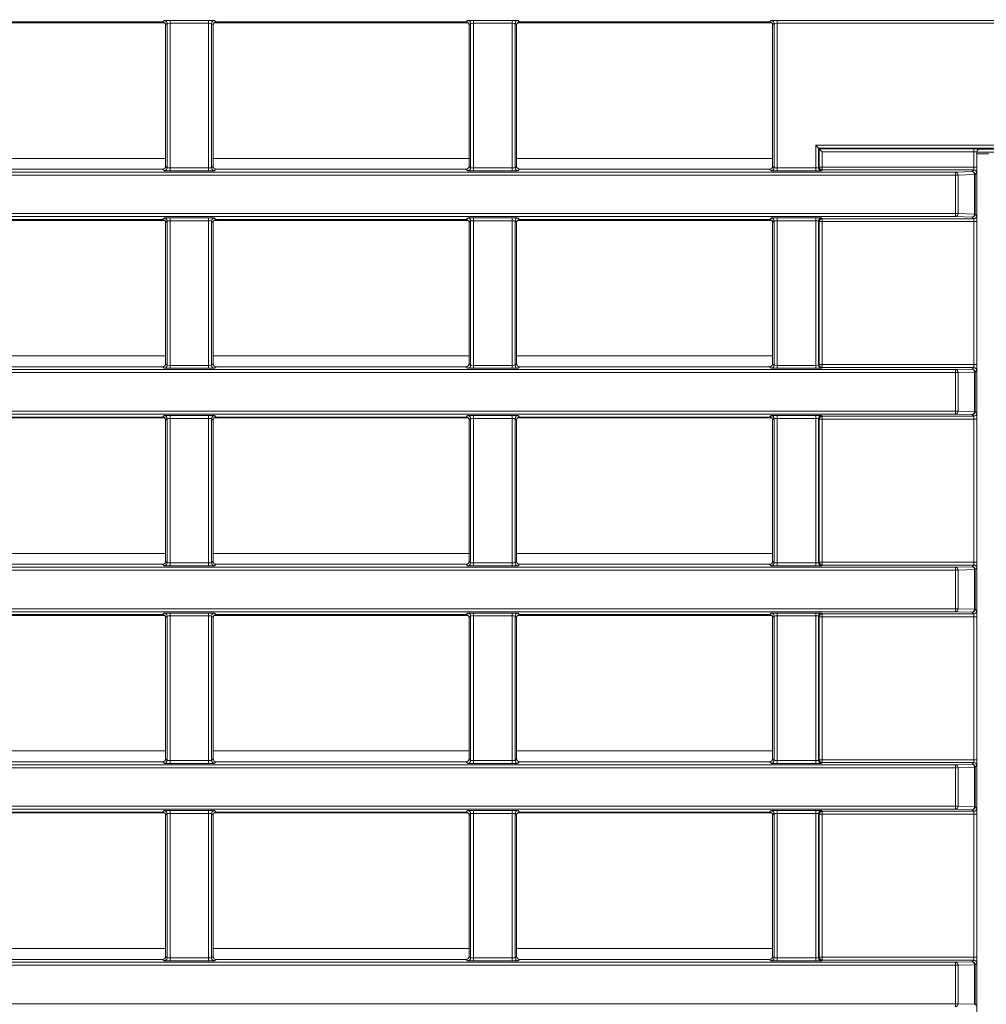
# Model space of a CAD drawing. Header units: millimetres. Extents: x 0 to 1118, y 0 to 864.
# Tile 139 of 256: x 266 to 282, y 427 to 443. Entities that reach past the tile are written whole.
import ezdxf

# ---------------------------------------------------------------- set-up
doc = ezdxf.new("R2010")
doc.units = ezdxf.units.MM
doc.styles.add('SLDTEXTSTYLE0', font='TXT', dxfattribs={"width": 0.605})
doc.dimstyles.new('SLDDIMSTYLE0', dxfattribs={"dimtxt": 3.175, "dimasz": 3.302, "dimexe": 0, "dimexo": 0.0625, "dimgap": 0.79375, "dimtad": 0, "dimtih": 1, "dimtoh": 1, "dimdec": 1, "dimlfac": 4, "dimrnd": 1e-09, "dimzin": 12, "dimdsep": 46, "dimtxsty": 'SLDTEXTSTYLE0', "dimsah": 1, "dimcen": 0.09, "dimadec": 0, "dimazin": 3, "dimtfac": 1, "dimtofl": 0, "dimtmove": 0, "dimatfit": 3, "dimfxl": 1, "dimfrac": 2, "dimtolj": 1, "dimtzin": 12, "dimarcsym": 0})

# ---------------------------------------------------------------- blocks, each defined once
blk = doc.blocks.new('_D_11')
at = {"color": 7, "linetype": 'Continuous', "lineweight": 0}
for p, q in [((93.377, 440.689), (93.377, 479.923)), ((315.67, 440.689), (315.67, 479.923)), ((93.377, 478.323), (199.067, 478.323)), ((315.67, 478.323), (209.981, 478.323))]:
    blk.add_line(p, q, dxfattribs=at)
for points in [[(93.377, 478.323), (96.679, 477.815), (96.679, 478.831)], [(315.67, 478.323), (312.368, 478.831), (312.368, 477.815)]]:
    blk.add_solid(points, dxfattribs=at)
at = {"color": 7, "linetype": 'Continuous', "lineweight": 0, "insert": (199.067, 479.98), "char_height": 3.175, "attachment_point": 1, "style": 'SLDTEXTSTYLE0'}
blk.add_mtext('889.2', dxfattribs=at)

msp = doc.modelspace()

# ---------------------------------------------------------------- linework, layer by layer
at = {"color": 9, "linetype": 'Continuous', "lineweight": 0}
for p, q in [((268.1352, 443.2662), (268.1606, 443.2915)), ((268.2605, 443.2933), (268.9123, 443.2933)), ((268.2605, 443.2933), (268.2605, 443.2433)), ((268.9123, 443.2933), (268.9123, 443.2433)), ((269.0123, 443.2915), (269.0376, 443.2662)), ((273.2602, 443.2662), (273.2856, 443.2915)), ((273.3855, 443.2933), (274.0373, 443.2933)), ((273.3855, 443.2933), (273.3855, 443.2433)), ((274.0373, 443.2933), (274.0373, 443.2433)), ((274.1373, 443.2915), (274.1626, 443.2662)), ((278.3852, 443.2662), (278.4106, 443.2915)), ((278.5105, 443.2933), (283.3262, 443.2933)), ((278.5105, 443.2933), (278.5105, 443.2433)), ((268.2105, 443.2415), (268.1852, 443.2162)), ((268.2105, 440.8051), (268.2105, 443.2415)), ((268.9123, 443.2433), (268.2605, 443.2433)), ((268.2605, 443.2433), (268.2605, 440.8034)), ((268.9123, 440.8034), (268.9123, 443.2433)), ((268.9623, 443.2415), (268.9623, 440.8051)), ((268.9876, 443.2162), (268.9623, 443.2415)), ((273.3355, 443.2415), (273.3102, 443.2162)), ((273.3355, 440.8051), (273.3355, 443.2415)), ((274.0373, 443.2433), (273.3855, 443.2433)), ((273.3855, 443.2433), (273.3855, 440.8034)), ((274.0373, 440.8034), (274.0373, 443.2433)), ((274.0873, 443.2415), (274.0873, 440.8051)), ((274.1126, 443.2162), (274.0873, 443.2415)), ((278.4605, 443.2415), (278.4352, 443.2162)), ((278.4605, 440.8051), (278.4605, 443.2415)), ((283.3009, 443.2433), (278.5105, 443.2433)), ((278.5105, 443.2433), (278.5105, 440.8034)), ((279.1623, 441.184), (283.3009, 441.184)), ((279.1623, 440.8034), (279.1623, 441.184)), ((283.3009, 441.134), (279.2123, 441.134)), ((279.2123, 441.134), (279.2123, 440.8051)), ((263.8626, 440.9627), (268.1852, 440.9627)), ((268.9876, 440.9627), (273.3102, 440.9627)), ((274.1126, 440.9627), (278.4352, 440.9627)), ((279.2236, 441.1226), (281.8329, 441.1226)), ((279.2236, 440.8165), (279.2236, 441.1226)), ((279.2736, 441.0726), (279.2736, 440.8165)), ((281.8329, 441.0726), (279.2736, 441.0726)), ((281.8329, 441.0726), (281.8329, 441.1226)), ((281.8329, 440.8165), (281.8329, 441.0726)), ((281.8829, 441.0709), (281.8829, 440.8165)), ((281.8842, 441.0696), (281.8829, 441.0709)), ((282.43, 441.0656), (281.8842, 441.0656)), ((281.8842, 441.0509), (281.9037, 441.0412)), ((281.9329, 441.1209), (281.9342, 441.1196)), ((268.1852, 440.8305), (268.2105, 440.8051)), ((268.2605, 440.8034), (268.2605, 440.7534)), ((268.2605, 440.8034), (268.9123, 440.8034)), ((268.9123, 440.8034), (268.9123, 440.7534)), ((268.9623, 440.8051), (268.9876, 440.8305)), ((273.3102, 440.8305), (273.3355, 440.8051)), ((273.3855, 440.8034), (273.3855, 440.7534)), ((273.3855, 440.8034), (274.0373, 440.8034)), ((274.0373, 440.8034), (274.0373, 440.7534)), ((274.0873, 440.8051), (274.1126, 440.8305)), ((278.4352, 440.8305), (278.4605, 440.8051)), ((278.5105, 440.8034), (279.1623, 440.8034)), ((278.5105, 440.8034), (278.5105, 440.7534)), ((279.1623, 440.8034), (279.1623, 440.7534)), ((279.2123, 440.8051), (279.2236, 440.8165)), ((279.2736, 440.8165), (279.2236, 440.8165)), ((279.2736, 440.7665), (279.2736, 440.8165)), ((279.2736, 440.8165), (281.8329, 440.8165)), ((281.8829, 440.8165), (281.8329, 440.8165)), ((231.252, 440.7311), (281.525, 440.7311)), ((281.525, 440.6812), (231.252, 440.6812)), ((268.1606, 440.7551), (268.1352, 440.7805)), ((268.9123, 440.7534), (268.2605, 440.7534)), ((269.0376, 440.7805), (269.0123, 440.7551)), ((273.2856, 440.7551), (273.2602, 440.7805)), ((274.0373, 440.7534), (273.3855, 440.7534)), ((274.1626, 440.7805), (274.1373, 440.7551)), ((278.4106, 440.7551), (278.3852, 440.7805)), ((279.1623, 440.7534), (278.5105, 440.7534)), ((279.2736, 440.7665), (279.2623, 440.7551)), ((281.8312, 440.7665), (279.2736, 440.7665)), ((281.525, 440.7311), (281.8039, 440.7392)), ((281.525, 440.6812), (281.525, 440.7311)), ((281.525, 440.0294), (281.525, 440.6812)), ((281.5679, 440.6812), (281.525, 440.6812)), ((281.8468, 440.6893), (281.5679, 440.6812)), ((281.5679, 440.6812), (281.5679, 440.0294)), ((281.8039, 440.7392), (281.8312, 440.7665)), ((281.8468, 440.0213), (281.8468, 440.6893)), ((281.8468, 440.6893), (281.8539, 440.6893)), ((281.8812, 440.7165), (281.8539, 440.6893)), ((281.8539, 440.6893), (281.8539, 440.0213)), ((231.252, 440.0294), (281.525, 440.0294)), ((281.525, 439.9794), (231.252, 439.9794)), ((281.525, 439.9794), (281.525, 440.0294)), ((281.525, 440.0294), (281.5679, 440.0294)), ((281.8039, 439.9713), (281.525, 439.9794)), ((281.5679, 440.0294), (281.8468, 440.0213)), ((281.8312, 439.9441), (281.8039, 439.9713)), ((281.8468, 440.0213), (281.8539, 440.0213)), ((281.8539, 440.0213), (281.8812, 439.994)), ((268.1352, 439.9301), (268.1606, 439.9554)), ((268.2105, 439.9054), (268.1852, 439.8801)), ((268.2105, 437.469), (268.2105, 439.9054)), ((268.2605, 439.9571), (268.9123, 439.9571)), ((268.2605, 439.9571), (268.2605, 439.9072)), ((268.9123, 439.9072), (268.2605, 439.9072)), ((268.2605, 439.9072), (268.2605, 437.4673)), ((268.9123, 439.9571), (268.9123, 439.9072)), ((268.9123, 437.4673), (268.9123, 439.9072)), ((268.9623, 439.9054), (268.9623, 437.469)), ((268.9876, 439.8801), (268.9623, 439.9054)), ((269.0123, 439.9554), (269.0376, 439.9301)), ((273.2602, 439.9301), (273.2856, 439.9554)), ((273.3355, 439.9054), (273.3102, 439.8801)), ((273.3355, 437.469), (273.3355, 439.9054)), ((273.3855, 439.9571), (274.0373, 439.9571)), ((273.3855, 439.9571), (273.3855, 439.9072)), ((274.0373, 439.9072), (273.3855, 439.9072)), ((273.3855, 439.9072), (273.3855, 437.4673)), ((274.0373, 439.9571), (274.0373, 439.9072)), ((274.0373, 437.4673), (274.0373, 439.9072)), ((274.0873, 439.9054), (274.0873, 437.469)), ((274.1126, 439.8801), (274.0873, 439.9054)), ((274.1373, 439.9554), (274.1626, 439.9301)), ((278.3852, 439.9301), (278.4106, 439.9554)), ((278.4605, 439.9054), (278.4352, 439.8801)), ((278.4605, 437.469), (278.4605, 439.9054)), ((278.5105, 439.9571), (279.1623, 439.9571)), ((278.5105, 439.9571), (278.5105, 439.9072)), ((279.1623, 439.9072), (278.5105, 439.9072)), ((278.5105, 439.9072), (278.5105, 437.4673)), ((279.1623, 439.9571), (279.1623, 439.9072)), ((279.1623, 437.4673), (279.1623, 439.9072)), ((279.2123, 439.9054), (279.2123, 437.469)), ((279.2236, 439.8941), (279.2123, 439.9054)), ((279.2236, 437.4804), (279.2236, 439.8941)), ((279.2236, 439.8941), (279.2736, 439.8941)), ((279.2623, 439.9554), (279.2736, 439.9441)), ((279.2736, 439.9441), (281.8312, 439.9441)), ((279.2736, 439.9441), (279.2736, 439.8941)), ((281.8329, 439.8941), (279.2736, 439.8941)), ((279.2736, 439.8941), (279.2736, 437.4804)), ((281.8329, 439.8941), (281.8829, 439.8941)), ((281.8329, 437.4804), (281.8329, 439.8941)), ((281.8829, 439.8941), (281.8829, 437.4804)), ((263.8626, 437.6267), (268.1852, 437.6267)), ((268.1852, 437.4944), (268.2105, 437.469)), ((268.9623, 437.469), (268.9876, 437.4944)), ((268.9876, 437.6267), (273.3102, 437.6267)), ((273.3102, 437.4944), (273.3355, 437.469)), ((274.0873, 437.469), (274.1126, 437.4944)), ((274.1126, 437.6267), (278.4352, 437.6267)), ((278.4352, 437.4944), (278.4605, 437.469)), ((279.2123, 437.469), (279.2236, 437.4804)), ((279.2236, 437.4804), (279.2736, 437.4804)), ((279.2736, 437.4804), (279.2736, 437.4304)), ((279.2736, 437.4804), (281.8329, 437.4804)), ((281.8329, 437.4804), (281.8829, 437.4804)), ((231.252, 437.395), (281.525, 437.395)), ((281.525, 437.345), (231.252, 437.345)), ((268.1606, 437.419), (268.1352, 437.4444)), ((268.2605, 437.4673), (268.2605, 437.4173)), ((268.2605, 437.4673), (268.9123, 437.4673)), ((268.9123, 437.4173), (268.2605, 437.4173)), ((268.9123, 437.4673), (268.9123, 437.4173)), ((269.0376, 437.4444), (269.0123, 437.419)), ((273.2856, 437.419), (273.2602, 437.4444)), ((273.3855, 437.4673), (273.3855, 437.4173)), ((273.3855, 437.4673), (274.0373, 437.4673)), ((274.0373, 437.4173), (273.3855, 437.4173)), ((274.0373, 437.4673), (274.0373, 437.4173)), ((274.1626, 437.4444), (274.1373, 437.419)), ((278.4106, 437.419), (278.3852, 437.4444)), ((278.5105, 437.4673), (279.1623, 437.4673)), ((278.5105, 437.4673), (278.5105, 437.4173)), ((279.1623, 437.4173), (278.5105, 437.4173)), ((279.1623, 437.4673), (279.1623, 437.4173)), ((279.2736, 437.4304), (279.2623, 437.419)), ((281.8312, 437.4304), (279.2736, 437.4304)), ((281.525, 437.395), (281.8039, 437.4031)), ((281.525, 437.345), (281.525, 437.395)), ((281.525, 436.6933), (281.525, 437.345)), ((281.5679, 437.345), (281.525, 437.345)), ((281.8468, 437.3531), (281.5679, 437.345)), ((281.5679, 437.345), (281.5679, 436.6933)), ((281.8039, 437.4031), (281.8312, 437.4304)), ((281.8468, 436.6852), (281.8468, 437.3531)), ((281.8468, 437.3531), (281.8539, 437.3531)), ((281.8812, 437.3804), (281.8539, 437.3531)), ((281.8539, 437.3531), (281.8539, 436.6852)), ((231.252, 436.6933), (281.525, 436.6933)), ((281.525, 436.6433), (231.252, 436.6433)), ((281.525, 436.6433), (281.525, 436.6933)), ((281.525, 436.6933), (281.5679, 436.6933)), ((281.8039, 436.6352), (281.525, 436.6433)), ((281.5679, 436.6933), (281.8468, 436.6852)), ((281.8468, 436.6852), (281.8539, 436.6852)), ((281.8539, 436.6852), (281.8812, 436.6579)), ((268.1352, 436.594), (268.1606, 436.6193)), ((268.2105, 436.5693), (268.1852, 436.544)), ((268.2105, 434.1329), (268.2105, 436.5693)), ((268.2605, 436.621), (268.9123, 436.621)), ((268.2605, 436.621), (268.2605, 436.571)), ((268.9123, 436.571), (268.2605, 436.571)), ((268.2605, 436.571), (268.2605, 434.1312)), ((268.9123, 436.621), (268.9123, 436.571)), ((268.9123, 434.1312), (268.9123, 436.571)), ((268.9623, 436.5693), (268.9623, 434.1329)), ((268.9876, 436.544), (268.9623, 436.5693)), ((269.0123, 436.6193), (269.0376, 436.594)), ((273.2602, 436.594), (273.2856, 436.6193)), ((273.3355, 436.5693), (273.3102, 436.544)), ((273.3355, 434.1329), (273.3355, 436.5693)), ((273.3855, 436.621), (274.0373, 436.621)), ((273.3855, 436.621), (273.3855, 436.571)), ((274.0373, 436.571), (273.3855, 436.571)), ((273.3855, 436.571), (273.3855, 434.1312)), ((274.0373, 436.621), (274.0373, 436.571)), ((274.0373, 434.1312), (274.0373, 436.571)), ((274.0873, 436.5693), (274.0873, 434.1329)), ((274.1126, 436.544), (274.0873, 436.5693)), ((274.1373, 436.6193), (274.1626, 436.594)), ((278.3852, 436.594), (278.4106, 436.6193)), ((278.4605, 436.5693), (278.4352, 436.544)), ((278.4605, 434.1329), (278.4605, 436.5693)), ((278.5105, 436.621), (279.1623, 436.621)), ((278.5105, 436.621), (278.5105, 436.571)), ((279.1623, 436.571), (278.5105, 436.571)), ((278.5105, 436.571), (278.5105, 434.1312)), ((279.1623, 436.621), (279.1623, 436.571)), ((279.1623, 434.1312), (279.1623, 436.571)), ((279.2123, 436.5693), (279.2123, 434.1329)), ((279.2236, 436.5579), (279.2123, 436.5693)), ((279.2236, 434.1443), (279.2236, 436.5579)), ((279.2736, 436.5579), (279.2236, 436.5579)), ((279.2623, 436.6193), (279.2736, 436.6079)), ((279.2736, 436.6079), (281.8312, 436.6079)), ((279.2736, 436.5579), (279.2736, 436.6079)), ((279.2736, 436.5579), (279.2736, 434.1443)), ((281.8329, 436.5579), (279.2736, 436.5579)), ((281.8312, 436.6079), (281.8039, 436.6352)), ((281.8829, 436.5579), (281.8329, 436.5579)), ((281.8329, 434.1443), (281.8329, 436.5579)), ((281.8829, 436.5579), (281.8829, 434.1443)), ((263.8626, 434.2907), (268.1852, 434.2907)), ((268.1852, 434.1582), (268.2105, 434.1329)), ((268.9623, 434.1329), (268.9876, 434.1582)), ((268.9876, 434.2907), (273.3102, 434.2907)), ((273.3102, 434.1582), (273.3355, 434.1329)), ((274.0873, 434.1329), (274.1126, 434.1582)), ((274.1126, 434.2907), (278.4352, 434.2907)), ((278.4352, 434.1582), (278.4605, 434.1329)), ((231.252, 434.0589), (281.525, 434.0589)), ((281.525, 434.0089), (231.252, 434.0089)), ((268.1606, 434.0829), (268.1352, 434.1082)), ((268.2605, 434.1312), (268.9123, 434.1312)), ((268.2605, 434.1312), (268.2605, 434.0812)), ((268.9123, 434.0812), (268.2605, 434.0812)), ((268.9123, 434.1312), (268.9123, 434.0812)), ((269.0376, 434.1082), (269.0123, 434.0829)), ((273.2856, 434.0829), (273.2602, 434.1082)), ((273.3855, 434.1312), (273.3855, 434.0812)), ((273.3855, 434.1312), (274.0373, 434.1312)), ((274.0373, 434.0812), (273.3855, 434.0812)), ((274.0373, 434.1312), (274.0373, 434.0812)), ((274.1626, 434.1082), (274.1373, 434.0829)), ((278.4106, 434.0829), (278.3852, 434.1082)), ((278.5105, 434.1312), (279.1623, 434.1312)), ((278.5105, 434.1312), (278.5105, 434.0812)), ((279.1623, 434.0812), (278.5105, 434.0812)), ((279.1623, 434.1312), (279.1623, 434.0812)), ((279.2123, 434.1329), (279.2236, 434.1443)), ((279.2736, 434.1443), (279.2236, 434.1443)), ((279.2736, 434.0943), (279.2623, 434.0829)), ((279.2736, 434.0943), (279.2736, 434.1443)), ((279.2736, 434.1443), (281.8329, 434.1443)), ((281.8312, 434.0943), (279.2736, 434.0943)), ((281.525, 434.0589), (281.8039, 434.067)), ((281.525, 434.0089), (281.525, 434.0589)), ((281.525, 433.3572), (281.525, 434.0089)), ((281.5679, 434.0089), (281.525, 434.0089)), ((281.8468, 434.017), (281.5679, 434.0089)), ((281.5679, 434.0089), (281.5679, 433.3572)), ((281.8039, 434.067), (281.8312, 434.0943)), ((281.8829, 434.1443), (281.8329, 434.1443)), ((281.8468, 433.3491), (281.8468, 434.017)), ((281.8468, 434.017), (281.8539, 434.017)), ((281.8812, 434.0443), (281.8539, 434.017)), ((281.8539, 434.017), (281.8539, 433.3491)), ((231.252, 433.3572), (281.525, 433.3572)), ((281.525, 433.3072), (281.525, 433.3572)), ((281.525, 433.3572), (281.5679, 433.3572)), ((281.5679, 433.3572), (281.8468, 433.3491)), ((281.8468, 433.3491), (281.8539, 433.3491)), ((281.8539, 433.3491), (281.8812, 433.3218)), ((281.525, 433.3072), (231.252, 433.3072)), ((268.1352, 433.2579), (268.1606, 433.2832)), ((268.2105, 433.2332), (268.1852, 433.2079)), ((268.2105, 430.7968), (268.2105, 433.2332)), ((268.2605, 433.2849), (268.9123, 433.2849)), ((268.2605, 433.2849), (268.2605, 433.2349)), ((268.9123, 433.2349), (268.2605, 433.2349)), ((268.2605, 433.2349), (268.2605, 430.7951)), ((268.9123, 433.2849), (268.9123, 433.2349)), ((268.9123, 430.7951), (268.9123, 433.2349)), ((268.9623, 433.2332), (268.9623, 430.7968)), ((268.9876, 433.2079), (268.9623, 433.2332)), ((269.0123, 433.2832), (269.0376, 433.2579)), ((273.2602, 433.2579), (273.2856, 433.2832)), ((273.3355, 433.2332), (273.3102, 433.2079)), ((273.3355, 430.7968), (273.3355, 433.2332)), ((273.3855, 433.2849), (274.0373, 433.2849)), ((273.3855, 433.2849), (273.3855, 433.2349)), ((274.0373, 433.2349), (273.3855, 433.2349)), ((273.3855, 433.2349), (273.3855, 430.7951)), ((274.0373, 433.2849), (274.0373, 433.2349)), ((274.0373, 430.7951), (274.0373, 433.2349)), ((274.0873, 433.2332), (274.0873, 430.7968)), ((274.1126, 433.2079), (274.0873, 433.2332)), ((274.1373, 433.2832), (274.1626, 433.2579)), ((278.3852, 433.2579), (278.4106, 433.2832)), ((278.4605, 433.2332), (278.4352, 433.2079)), ((278.4605, 430.7968), (278.4605, 433.2332)), ((278.5105, 433.2849), (279.1623, 433.2849)), ((278.5105, 433.2849), (278.5105, 433.2349)), ((279.1623, 433.2349), (278.5105, 433.2349)), ((278.5105, 433.2349), (278.5105, 430.7951)), ((279.1623, 433.2849), (279.1623, 433.2349)), ((279.1623, 430.7951), (279.1623, 433.2349)), ((279.2123, 433.2332), (279.2123, 430.7968)), ((279.2236, 433.2218), (279.2123, 433.2332)), ((279.2236, 430.8082), (279.2236, 433.2218)), ((279.2236, 433.2218), (279.2736, 433.2218)), ((279.2623, 433.2832), (279.2736, 433.2718)), ((279.2736, 433.2718), (281.8312, 433.2718)), ((279.2736, 433.2718), (279.2736, 433.2218)), ((279.2736, 433.2218), (279.2736, 430.8082)), ((281.8329, 433.2218), (279.2736, 433.2218)), ((281.8312, 433.2718), (281.8039, 433.2991)), ((281.8329, 433.2218), (281.8829, 433.2218)), ((281.8329, 430.8082), (281.8329, 433.2218)), ((281.8829, 433.2218), (281.8829, 430.8082)), ((263.8626, 430.9547), (268.1852, 430.9547)), ((268.1852, 430.8221), (268.2105, 430.7968)), ((268.9623, 430.7968), (268.9876, 430.8221)), ((268.9876, 430.9547), (273.3102, 430.9547)), ((273.3102, 430.8221), (273.3355, 430.7968)), ((274.0873, 430.7968), (274.1126, 430.8221)), ((274.1126, 430.9547), (278.4352, 430.9547)), ((278.4352, 430.8221), (278.4605, 430.7968)), ((231.252, 430.7228), (281.525, 430.7228)), ((281.525, 430.6728), (231.252, 430.6728)), ((268.1606, 430.7468), (268.1352, 430.7721)), ((268.2605, 430.7951), (268.9123, 430.7951)), ((268.2605, 430.7951), (268.2605, 430.7451)), ((268.9123, 430.7451), (268.2605, 430.7451)), ((268.9123, 430.7951), (268.9123, 430.7451)), ((269.0376, 430.7721), (269.0123, 430.7468)), ((273.2856, 430.7468), (273.2602, 430.7721)), ((273.3855, 430.7951), (273.3855, 430.7451)), ((273.3855, 430.7951), (274.0373, 430.7951)), ((274.0373, 430.7451), (273.3855, 430.7451)), ((274.0373, 430.7951), (274.0373, 430.7451)), ((274.1626, 430.7721), (274.1373, 430.7468)), ((278.4106, 430.7468), (278.3852, 430.7721)), ((278.5105, 430.7951), (278.5105, 430.7451)), ((278.5105, 430.7951), (279.1623, 430.7951)), ((279.1623, 430.7451), (278.5105, 430.7451)), ((279.1623, 430.7951), (279.1623, 430.7451)), ((279.2123, 430.7968), (279.2236, 430.8082)), ((279.2236, 430.8082), (279.2736, 430.8082)), ((279.2736, 430.7582), (279.2623, 430.7468)), ((279.2736, 430.8082), (281.8329, 430.8082)), ((279.2736, 430.8082), (279.2736, 430.7582)), ((281.8312, 430.7582), (279.2736, 430.7582)), ((281.525, 430.7228), (281.8039, 430.7309)), ((281.525, 430.6728), (281.525, 430.7228)), ((281.525, 430.0211), (281.525, 430.6728)), ((281.5679, 430.6728), (281.525, 430.6728)), ((281.8468, 430.6809), (281.5679, 430.6728)), ((281.5679, 430.6728), (281.5679, 430.0211)), ((281.8039, 430.7309), (281.8312, 430.7582)), ((281.8329, 430.8082), (281.8829, 430.8082)), ((281.8468, 430.013), (281.8468, 430.6809)), ((281.8468, 430.6809), (281.8539, 430.6809)), ((281.8812, 430.7082), (281.8539, 430.6809)), ((281.8539, 430.6809), (281.8539, 430.013)), ((231.252, 430.0211), (281.525, 430.0211)), ((281.525, 429.9711), (281.525, 430.0211)), ((281.525, 430.0211), (281.5679, 430.0211)), ((281.5679, 430.0211), (281.8468, 430.013)), ((281.8468, 430.013), (281.8539, 430.013)), ((281.8539, 430.013), (281.8812, 429.9857)), ((281.525, 429.9711), (231.252, 429.9711)), ((268.1352, 429.9218), (268.1606, 429.9471)), ((268.2105, 429.8971), (268.1852, 429.8718)), ((268.2105, 427.4607), (268.2105, 429.8971)), ((268.2605, 429.9488), (268.9123, 429.9488)), ((268.2605, 429.9488), (268.2605, 429.8988)), ((268.9123, 429.8988), (268.2605, 429.8988)), ((268.2605, 429.8988), (268.2605, 427.459)), ((268.9123, 429.9488), (268.9123, 429.8988)), ((268.9123, 427.459), (268.9123, 429.8988)), ((268.9623, 429.8971), (268.9623, 427.4607)), ((268.9876, 429.8718), (268.9623, 429.8971)), ((269.0123, 429.9471), (269.0376, 429.9218)), ((273.2602, 429.9218), (273.2856, 429.9471)), ((273.3355, 429.8971), (273.3102, 429.8718)), ((273.3355, 427.4607), (273.3355, 429.8971)), ((273.3855, 429.9488), (274.0373, 429.9488)), ((273.3855, 429.9488), (273.3855, 429.8988)), ((274.0373, 429.8988), (273.3855, 429.8988)), ((273.3855, 429.8988), (273.3855, 427.459)), ((274.0373, 429.9488), (274.0373, 429.8988)), ((274.0373, 427.459), (274.0373, 429.8988)), ((274.0873, 429.8971), (274.0873, 427.4607)), ((274.1126, 429.8718), (274.0873, 429.8971)), ((274.1373, 429.9471), (274.1626, 429.9218)), ((278.3852, 429.9218), (278.4106, 429.9471)), ((278.4605, 429.8971), (278.4352, 429.8718)), ((278.4605, 427.4607), (278.4605, 429.8971)), ((278.5105, 429.9488), (279.1623, 429.9488)), ((278.5105, 429.9488), (278.5105, 429.8988)), ((279.1623, 429.8988), (278.5105, 429.8988)), ((278.5105, 429.8988), (278.5105, 427.459)), ((279.1623, 429.9488), (279.1623, 429.8988)), ((279.1623, 427.459), (279.1623, 429.8988)), ((279.2123, 429.8971), (279.2123, 427.4607)), ((279.2236, 429.8857), (279.2123, 429.8971)), ((279.2236, 427.4721), (279.2236, 429.8857)), ((279.2736, 429.8857), (279.2236, 429.8857)), ((279.2623, 429.9471), (279.2736, 429.9357)), ((279.2736, 429.9357), (281.8312, 429.9357)), ((279.2736, 429.8857), (279.2736, 429.9357)), ((281.8329, 429.8857), (279.2736, 429.8857)), ((279.2736, 429.8857), (279.2736, 427.4721)), ((281.8312, 429.9357), (281.8039, 429.963)), ((281.8829, 429.8857), (281.8329, 429.8857)), ((281.8329, 427.4721), (281.8329, 429.8857)), ((281.8829, 429.8857), (281.8829, 427.4721)), ((263.8626, 427.6187), (268.1852, 427.6187)), ((268.9876, 427.6187), (273.3102, 427.6187)), ((274.1126, 427.6187), (278.4352, 427.6187)), ((231.252, 427.3867), (281.525, 427.3867)), ((281.525, 427.3367), (231.252, 427.3367)), ((268.1606, 427.4107), (268.1352, 427.436)), ((268.1852, 427.486), (268.2105, 427.4607)), ((268.2605, 427.459), (268.2605, 427.409)), ((268.2605, 427.459), (268.9123, 427.459)), ((268.9123, 427.409), (268.2605, 427.409)), ((268.9123, 427.459), (268.9123, 427.409)), ((268.9623, 427.4607), (268.9876, 427.486)), ((269.0376, 427.436), (269.0123, 427.4107)), ((273.2856, 427.4107), (273.2602, 427.436)), ((273.3102, 427.486), (273.3355, 427.4607)), ((273.3855, 427.459), (273.3855, 427.409)), ((273.3855, 427.459), (274.0373, 427.459)), ((274.0373, 427.409), (273.3855, 427.409)), ((274.0373, 427.459), (274.0373, 427.409)), ((274.0873, 427.4607), (274.1126, 427.486)), ((274.1626, 427.436), (274.1373, 427.4107)), ((278.4106, 427.4107), (278.3852, 427.436)), ((278.4352, 427.486), (278.4605, 427.4607)), ((278.5105, 427.459), (278.5105, 427.409)), ((278.5105, 427.459), (279.1623, 427.459)), ((279.1623, 427.409), (278.5105, 427.409)), ((279.1623, 427.459), (279.1623, 427.409)), ((279.2123, 427.4607), (279.2236, 427.4721)), ((279.2736, 427.4721), (279.2236, 427.4721)), ((279.2736, 427.4221), (279.2623, 427.4107)), ((279.2736, 427.4221), (279.2736, 427.4721)), ((279.2736, 427.4721), (281.8329, 427.4721)), ((281.8312, 427.4221), (279.2736, 427.4221)), ((281.525, 427.3867), (281.8039, 427.3948)), ((281.525, 427.3367), (281.525, 427.3867)), ((281.525, 426.685), (281.525, 427.3367)), ((281.5679, 427.3367), (281.525, 427.3367)), ((281.8468, 427.3448), (281.5679, 427.3367)), ((281.5679, 427.3367), (281.5679, 426.685)), ((281.8039, 427.3948), (281.8312, 427.4221)), ((281.8829, 427.4721), (281.8329, 427.4721)), ((281.8468, 426.6769), (281.8468, 427.3448)), ((281.8468, 427.3448), (281.8539, 427.3448)), ((281.8812, 427.3721), (281.8539, 427.3448)), ((281.8539, 427.3448), (281.8539, 426.6769)), ((231.252, 426.685), (281.525, 426.685)), ((281.525, 426.635), (281.525, 426.685)), ((281.525, 426.685), (281.5679, 426.685)), ((281.5679, 426.685), (281.8468, 426.6769)), ((281.8468, 426.6769), (281.8539, 426.6769)), ((281.8539, 426.6769), (281.8812, 426.6496))]:
    msp.add_line(p, q, dxfattribs=at)
at = {"color": 7, "linetype": 'Continuous', "lineweight": 15}
for p, q in [((263.8774, 443.2517), (268.1704, 443.2517)), ((263.9126, 443.2662), (268.1352, 443.2662)), ((268.1852, 443.2162), (268.1852, 440.8305)), ((268.9876, 440.8305), (268.9876, 443.2162)), ((269.0024, 443.2517), (273.2954, 443.2517)), ((269.0376, 443.2662), (273.2602, 443.2662)), ((273.3102, 443.2162), (273.3102, 440.8305)), ((274.1126, 440.8305), (274.1126, 443.2162)), ((274.1274, 443.2517), (278.4204, 443.2517)), ((274.1626, 443.2662), (278.3852, 443.2662)), ((278.4352, 443.2162), (278.4352, 440.8305)), ((279.1623, 441.184), (279.2123, 441.134)), ((279.2123, 441.134), (279.2236, 441.1226)), ((279.2736, 441.0726), (279.2236, 441.1226)), ((281.8842, 412.9521), (281.8842, 441.0696)), ((281.9037, 441.0412), (282.0864, 441.0412)), ((281.9342, 441.1196), (283.9739, 441.1196)), ((263.9126, 440.7805), (268.1352, 440.7805)), ((269.0376, 440.7805), (273.2602, 440.7805)), ((274.1626, 440.7805), (278.3852, 440.7805)), ((263.8775, 439.9157), (268.1703, 439.9157)), ((263.9126, 439.9301), (268.1352, 439.9301)), ((268.1852, 439.8801), (268.1852, 437.4944)), ((268.9876, 437.4944), (268.9876, 439.8801)), ((269.0025, 439.9157), (273.2953, 439.9157)), ((269.0376, 439.9301), (273.2602, 439.9301)), ((273.3102, 439.8801), (273.3102, 437.4944)), ((274.1126, 437.4944), (274.1126, 439.8801)), ((274.1275, 439.9157), (278.4203, 439.9157)), ((274.1626, 439.9301), (278.3852, 439.9301)), ((278.4352, 439.8801), (278.4352, 437.4944)), ((263.9126, 437.4444), (268.1352, 437.4444)), ((269.0376, 437.4444), (273.2602, 437.4444)), ((274.1626, 437.4444), (278.3852, 437.4444)), ((263.8776, 436.5797), (268.1702, 436.5797)), ((263.9126, 436.594), (268.1352, 436.594)), ((268.1852, 436.544), (268.1852, 434.1582)), ((268.9876, 434.1582), (268.9876, 436.544)), ((269.0026, 436.5797), (273.2952, 436.5797)), ((269.0376, 436.594), (273.2602, 436.594)), ((273.3102, 436.544), (273.3102, 434.1582)), ((274.1126, 434.1582), (274.1126, 436.544)), ((274.1276, 436.5797), (278.4202, 436.5797)), ((274.1626, 436.594), (278.3852, 436.594)), ((278.4352, 436.544), (278.4352, 434.1582)), ((263.9126, 434.1082), (268.1352, 434.1082)), ((269.0376, 434.1082), (273.2602, 434.1082)), ((274.1626, 434.1082), (278.3852, 434.1082)), ((263.8777, 433.2437), (268.1701, 433.2437)), ((263.9126, 433.2579), (268.1352, 433.2579)), ((268.1852, 433.2079), (268.1852, 430.8221)), ((268.9876, 430.8221), (268.9876, 433.2079)), ((269.0027, 433.2437), (273.2951, 433.2437)), ((269.0376, 433.2579), (273.2602, 433.2579)), ((273.3102, 433.2079), (273.3102, 430.8221)), ((274.1126, 430.8221), (274.1126, 433.2079)), ((274.1277, 433.2437), (278.4201, 433.2437)), ((274.1626, 433.2579), (278.3852, 433.2579)), ((278.4352, 433.2079), (278.4352, 430.8221)), ((281.8039, 433.2991), (281.525, 433.3072)), ((263.9126, 430.7721), (268.1352, 430.7721)), ((269.0376, 430.7721), (273.2602, 430.7721)), ((274.1626, 430.7721), (278.3852, 430.7721)), ((263.8778, 429.9077), (268.17, 429.9077)), ((263.9126, 429.9218), (268.1352, 429.9218)), ((268.1852, 429.8718), (268.1852, 427.486)), ((268.9876, 427.486), (268.9876, 429.8718)), ((269.0028, 429.9077), (273.295, 429.9077)), ((269.0376, 429.9218), (273.2602, 429.9218)), ((273.3102, 429.8718), (273.3102, 427.486)), ((274.1126, 427.486), (274.1126, 429.8718)), ((274.1278, 429.9077), (278.42, 429.9077)), ((274.1626, 429.9218), (278.3852, 429.9218)), ((278.4352, 429.8718), (278.4352, 427.486)), ((281.8039, 429.963), (281.525, 429.9711)), ((263.9126, 427.436), (268.1352, 427.436)), ((269.0376, 427.436), (273.2602, 427.436)), ((274.1626, 427.436), (278.3852, 427.436))]:
    msp.add_line(p, q, dxfattribs=at)
at = {"color": 9, "linetype": 'Continuous', "lineweight": 0}
for centre, radius, start, end in [((268.1605, 443.2415), 0.05, 0.02044, 89.97956), ((269.0123, 443.2415), 0.05, 90.02044, 179.97956), ((273.2855, 443.2415), 0.05, 0.02044, 89.97956), ((274.1373, 443.2415), 0.05, 90.02044, 179.97956), ((278.4105, 443.2415), 0.05, 0.02044, 89.97956), ((281.9329, 441.0709), 0.05, 90.02044, 179.97956), ((268.1605, 440.8052), 0.05, 270.02044, 359.97956), ((269.0123, 440.8052), 0.05, 180.02044, 269.97956), ((273.2855, 440.8052), 0.05, 270.02044, 359.97956), ((274.1373, 440.8052), 0.05, 180.02044, 269.97956), ((278.4105, 440.8052), 0.05, 270.02044, 359.97956), ((279.2623, 440.8052), 0.05, 180.02044, 269.97956), ((279.2736, 440.8165), 0.05, 180.02044, 269.97956), ((281.5206, 440.684), 0.0473, 356.54546, 84.66737), ((281.7995, 440.6921), 0.0473, 356.54546, 84.66737), ((281.8039, 440.6892), 0.05, 0.02044, 89.97956), ((281.8312, 440.7165), 0.05, 0.02044, 89.97956), ((281.5206, 440.0266), 0.0473, 275.33263, 3.45454), ((281.7995, 440.0185), 0.0473, 275.33263, 3.45454), ((281.8039, 440.0213), 0.05, 270.02044, 359.97956), ((281.8312, 439.9941), 0.05, 270.02044, 359.97956), ((268.1605, 439.9054), 0.05, 0.02044, 89.97956), ((269.0123, 439.9054), 0.05, 90.02044, 179.97956), ((273.2855, 439.9054), 0.05, 0.02044, 89.97956), ((274.1373, 439.9054), 0.05, 90.02044, 179.97956), ((278.4105, 439.9054), 0.05, 0.02044, 89.97956), ((279.2623, 439.9054), 0.05, 90.02044, 179.97956), ((279.2736, 439.894), 0.05, 90.02044, 179.97956), ((279.2736, 437.4804), 0.05, 180.02044, 269.97956), ((268.1605, 437.469), 0.05, 270.02044, 359.97956), ((269.0123, 437.469), 0.05, 180.02044, 269.97956), ((273.2855, 437.469), 0.05, 270.02044, 359.97956), ((274.1373, 437.469), 0.05, 180.02044, 269.97956), ((278.4105, 437.469), 0.05, 270.02044, 359.97956), ((279.2623, 437.469), 0.05, 180.02044, 269.97956), ((281.5206, 437.3479), 0.0473, 356.54546, 84.66737), ((281.7995, 437.356), 0.0473, 356.54546, 84.66737), ((281.8039, 437.3531), 0.05, 0.02044, 89.97956), ((281.8312, 437.3804), 0.05, 0.02044, 89.97956), ((281.5206, 436.6905), 0.0473, 275.33263, 3.45454), ((281.7995, 436.6824), 0.0473, 275.33263, 3.45454), ((281.8039, 436.6852), 0.05, 270.02044, 359.97956), ((281.8312, 436.658), 0.05, 270.02044, 359.97956), ((268.1605, 436.5693), 0.05, 0.02044, 89.97956), ((269.0123, 436.5693), 0.05, 90.02044, 179.97956), ((273.2855, 436.5693), 0.05, 0.02044, 89.97956), ((274.1373, 436.5693), 0.05, 90.02044, 179.97956), ((278.4105, 436.5693), 0.05, 0.02044, 89.97956), ((279.2623, 436.5693), 0.05, 90.02044, 179.97956), ((279.2736, 436.5579), 0.05, 90.02044, 179.97956), ((268.1605, 434.1329), 0.05, 270.02044, 359.97956), ((269.0123, 434.1329), 0.05, 180.02044, 269.97956), ((273.2855, 434.1329), 0.05, 270.02044, 359.97956), ((274.1373, 434.1329), 0.05, 180.02044, 269.97956), ((278.4105, 434.1329), 0.05, 270.02044, 359.97956), ((279.2623, 434.1329), 0.05, 180.02044, 269.97956), ((279.2736, 434.1443), 0.05, 180.02044, 269.97956), ((281.5206, 434.0118), 0.0473, 356.54546, 84.66737), ((281.7995, 434.0199), 0.0473, 356.54546, 84.66737), ((281.8039, 434.017), 0.05, 0.02044, 89.97956), ((281.8312, 434.0443), 0.05, 0.02044, 89.97956), ((281.5206, 433.3543), 0.0473, 275.33263, 3.45454), ((281.7995, 433.3462), 0.0473, 275.33263, 3.45454), ((281.8039, 433.3491), 0.05, 270.02044, 359.97956), ((281.8312, 433.3218), 0.05, 270.02044, 359.97956), ((268.1605, 433.2332), 0.05, 0.02044, 89.97956), ((269.0123, 433.2332), 0.05, 90.02044, 179.97956), ((273.2855, 433.2332), 0.05, 0.02044, 89.97956), ((274.1373, 433.2332), 0.05, 90.02044, 179.97956), ((278.4105, 433.2332), 0.05, 0.02044, 89.97956), ((279.2623, 433.2332), 0.05, 90.02044, 179.97956), ((279.2736, 433.2218), 0.05, 90.02044, 179.97956), ((268.1605, 430.7968), 0.05, 270.02044, 359.97956), ((269.0123, 430.7968), 0.05, 180.02044, 269.97956), ((273.2855, 430.7968), 0.05, 270.02044, 359.97956), ((274.1373, 430.7968), 0.05, 180.02044, 269.97956), ((278.4105, 430.7968), 0.05, 270.02044, 359.97956), ((279.2623, 430.7968), 0.05, 180.02044, 269.97956), ((279.2736, 430.8082), 0.05, 180.02044, 269.97956), ((281.5206, 430.6757), 0.0473, 356.54546, 84.66737), ((281.7995, 430.6838), 0.0473, 356.54546, 84.66737), ((281.8039, 430.6809), 0.05, 0.02044, 89.97956), ((281.8312, 430.7082), 0.05, 0.02044, 89.97956), ((281.5206, 430.0182), 0.0473, 275.33263, 3.45454), ((281.7995, 430.0101), 0.0473, 275.33263, 3.45454), ((281.8039, 430.013), 0.05, 270.02044, 359.97956), ((268.1605, 429.8971), 0.05, 0.02044, 89.97956), ((269.0123, 429.8971), 0.05, 90.02044, 179.97956), ((273.2855, 429.8971), 0.05, 0.02044, 89.97956), ((274.1373, 429.8971), 0.05, 90.02044, 179.97956), ((278.4105, 429.8971), 0.05, 0.02044, 89.97956), ((279.2623, 429.8971), 0.05, 90.02044, 179.97956), ((279.2736, 429.8857), 0.05, 90.02044, 179.97956), ((281.8312, 429.9857), 0.05, 270.02044, 359.97956), ((268.1605, 427.4607), 0.05, 270.02044, 359.97956), ((269.0123, 427.4607), 0.05, 180.02044, 269.97956), ((273.2855, 427.4607), 0.05, 270.02044, 359.97956), ((274.1373, 427.4607), 0.05, 180.02044, 269.97956), ((278.4105, 427.4607), 0.05, 270.02044, 359.97956), ((279.2623, 427.4607), 0.05, 180.02044, 269.97956), ((279.2736, 427.4721), 0.05, 180.02044, 269.97956), ((281.5206, 427.3396), 0.0473, 356.54546, 84.66737), ((281.7995, 427.3477), 0.0473, 356.54546, 84.66737), ((281.8039, 427.3448), 0.05, 0.02044, 89.97956), ((281.8312, 427.3721), 0.05, 0.02044, 89.97956), ((281.5206, 426.6821), 0.0473, 275.33263, 3.45454)]:
    msp.add_arc(centre, radius, start, end, dxfattribs=at)
for centre, major_axis, ratio, start_param, end_param in [((268.2605, 443.2915), (0.1, 0), 0.0174551, 1.5707963, 3.1241394), ((268.9123, 443.2915), (0.1, 0), 0.0174551, 0.0174533, 1.5707963), ((273.3855, 443.2915), (0.1, 0), 0.0174551, 1.5707963, 3.1241394), ((274.0373, 443.2915), (0.1, 0), 0.0174551, 0.0174533, 1.5707963), ((278.5105, 443.2915), (0.1, 0), 0.0174551, 1.5707963, 3.1241394), ((268.2605, 443.2415), (0.05, 0), 0.0349101, 1.5707963, 3.1241394), ((268.9123, 443.2415), (0.05, 0), 0.0349101, 0.0174533, 1.5707963), ((273.3855, 443.2415), (0.05, 0), 0.0349101, 1.5707963, 3.1241394), ((274.0373, 443.2415), (0.05, 0), 0.0349101, 0.0174533, 1.5707963), ((278.5105, 443.2415), (0.05, 0), 0.0349101, 1.5707963, 3.1241394), ((281.8329, 441.1208), (0.1, 0), 0.0174551, 0.0174533, 1.5707963), ((281.8329, 441.0709), (0.05, 0), 0.0349101, 0.0174533, 1.5707963), ((268.2605, 440.8052), (0.05, 0), 0.0349101, 3.1590459, 4.712389), ((268.9123, 440.8052), (0.05, 0), 0.0349101, 4.712389, 6.265732), ((273.3855, 440.8052), (0.05, 0), 0.0349101, 3.1590459, 4.712389), ((274.0373, 440.8052), (0.05, 0), 0.0349101, 4.712389, 6.265732), ((278.5105, 440.8052), (0.05, 0), 0.0349101, 3.1590459, 4.712389), ((279.1623, 440.8052), (0.05, 0), 0.0349101, 4.712389, 6.265732), ((281.8312, 440.8165), (0, 0.05), 0.0349101, 3.1590459, 4.712389), ((281.8811, 440.8165), (0, 0.1), 0.0174551, 3.1590459, 4.712389), ((268.2605, 440.7552), (0.1, 0), 0.0174551, 3.1590459, 4.712389), ((268.9123, 440.7552), (0.1, 0), 0.0174551, 4.712389, 6.265732), ((273.3855, 440.7552), (0.1, 0), 0.0174551, 3.1590459, 4.712389), ((274.0373, 440.7552), (0.1, 0), 0.0174551, 4.712389, 6.265732), ((278.5105, 440.7552), (0.1, 0), 0.0174551, 3.1590459, 4.712389), ((279.1623, 440.7552), (0.1, 0), 0.0174551, 4.712389, 6.265732), ((281.8811, 439.8941), (0, 0.1), 0.0174551, 4.712389, 6.265732), ((268.2605, 439.9554), (0.1, 0), 0.0174551, 1.5707963, 3.1241394), ((268.2605, 439.9054), (0.05, 0), 0.0349101, 1.5707963, 3.1241394), ((268.9123, 439.9554), (0.1, 0), 0.0174551, 0.0174533, 1.5707963), ((268.9123, 439.9054), (0.05, 0), 0.0349101, 0.0174533, 1.5707963), ((273.3855, 439.9554), (0.1, 0), 0.0174551, 1.5707963, 3.1241394), ((273.3855, 439.9054), (0.05, 0), 0.0349101, 1.5707963, 3.1241394), ((274.0373, 439.9554), (0.1, 0), 0.0174551, 0.0174533, 1.5707963), ((274.0373, 439.9054), (0.05, 0), 0.0349101, 0.0174533, 1.5707963), ((278.5105, 439.9554), (0.1, 0), 0.0174551, 1.5707963, 3.1241394), ((278.5105, 439.9054), (0.05, 0), 0.0349101, 1.5707963, 3.1241394), ((279.1623, 439.9554), (0.1, 0), 0.0174551, 0.0174533, 1.5707963), ((279.1623, 439.9054), (0.05, 0), 0.0349101, 0.0174533, 1.5707963), ((281.8312, 439.8941), (0, 0.05), 0.0349101, 4.712389, 6.265732), ((281.8312, 437.4804), (0, 0.05), 0.0349101, 3.1590459, 4.712389), ((281.8811, 437.4804), (0, 0.1), 0.0174551, 3.1590459, 4.712389), ((268.2605, 437.4191), (0.1, 0), 0.0174551, 3.1590459, 4.712389), ((268.2605, 437.4691), (0.05, 0), 0.0349101, 3.1590459, 4.712389), ((268.9123, 437.4691), (0.05, 0), 0.0349101, 4.712389, 6.265732), ((268.9123, 437.4191), (0.1, 0), 0.0174551, 4.712389, 6.265732), ((273.3855, 437.4191), (0.1, 0), 0.0174551, 3.1590459, 4.712389), ((273.3855, 437.4691), (0.05, 0), 0.0349101, 3.1590459, 4.712389), ((274.0373, 437.4691), (0.05, 0), 0.0349101, 4.712389, 6.265732), ((274.0373, 437.4191), (0.1, 0), 0.0174551, 4.712389, 6.265732), ((278.5105, 437.4191), (0.1, 0), 0.0174551, 3.1590459, 4.712389), ((278.5105, 437.4691), (0.05, 0), 0.0349101, 3.1590459, 4.712389), ((279.1623, 437.4691), (0.05, 0), 0.0349101, 4.712389, 6.265732), ((279.1623, 437.4191), (0.1, 0), 0.0174551, 4.712389, 6.265732), ((281.8811, 436.5579), (0, 0.1), 0.0174551, 4.712389, 6.265732), ((268.2605, 436.6193), (0.1, 0), 0.0174551, 1.5707963, 3.1241394), ((268.2605, 436.5693), (0.05, 0), 0.0349101, 1.5707963, 3.1241394), ((268.9123, 436.6193), (0.1, 0), 0.0174551, 0.0174533, 1.5707963), ((268.9123, 436.5693), (0.05, 0), 0.0349101, 0.0174533, 1.5707963), ((273.3855, 436.6193), (0.1, 0), 0.0174551, 1.5707963, 3.1241394), ((273.3855, 436.5693), (0.05, 0), 0.0349101, 1.5707963, 3.1241394), ((274.0373, 436.6193), (0.1, 0), 0.0174551, 0.0174533, 1.5707963), ((274.0373, 436.5693), (0.05, 0), 0.0349101, 0.0174533, 1.5707963), ((278.5105, 436.6193), (0.1, 0), 0.0174551, 1.5707963, 3.1241394), ((278.5105, 436.5693), (0.05, 0), 0.0349101, 1.5707963, 3.1241394), ((279.1623, 436.6193), (0.1, 0), 0.0174551, 0.0174533, 1.5707963), ((279.1623, 436.5693), (0.05, 0), 0.0349101, 0.0174533, 1.5707963), ((281.8312, 436.5579), (0, 0.05), 0.0349101, 4.712389, 6.265732), ((268.2605, 434.083), (0.1, 0), 0.0174551, 3.1590459, 4.712389), ((268.2605, 434.1329), (0.05, 0), 0.0349101, 3.1590459, 4.712389), ((268.9123, 434.1329), (0.05, 0), 0.0349101, 4.712389, 6.265732), ((268.9123, 434.083), (0.1, 0), 0.0174551, 4.712389, 6.265732), ((273.3855, 434.083), (0.1, 0), 0.0174551, 3.1590459, 4.712389), ((273.3855, 434.1329), (0.05, 0), 0.0349101, 3.1590459, 4.712389), ((274.0373, 434.1329), (0.05, 0), 0.0349101, 4.712389, 6.265732), ((274.0373, 434.083), (0.1, 0), 0.0174551, 4.712389, 6.265732), ((278.5105, 434.083), (0.1, 0), 0.0174551, 3.1590459, 4.712389), ((278.5105, 434.1329), (0.05, 0), 0.0349101, 3.1590459, 4.712389), ((279.1623, 434.1329), (0.05, 0), 0.0349101, 4.712389, 6.265732), ((279.1623, 434.083), (0.1, 0), 0.0174551, 4.712389, 6.265732), ((281.8312, 434.1443), (0, 0.05), 0.0349101, 3.1590459, 4.712389), ((281.8811, 434.1443), (0, 0.1), 0.0174551, 3.1590459, 4.712389), ((281.8811, 433.2218), (0, 0.1), 0.0174551, 4.712389, 6.265732), ((268.2605, 433.2832), (0.1, 0), 0.0174551, 1.5707963, 3.1241394), ((268.2605, 433.2332), (0.05, 0), 0.0349101, 1.5707963, 3.1241394), ((268.9123, 433.2832), (0.1, 0), 0.0174551, 0.0174533, 1.5707963), ((268.9123, 433.2332), (0.05, 0), 0.0349101, 0.0174533, 1.5707963), ((273.3855, 433.2832), (0.1, 0), 0.0174551, 1.5707963, 3.1241394), ((273.3855, 433.2332), (0.05, 0), 0.0349101, 1.5707963, 3.1241394), ((274.0373, 433.2832), (0.1, 0), 0.0174551, 0.0174533, 1.5707963), ((274.0373, 433.2332), (0.05, 0), 0.0349101, 0.0174533, 1.5707963), ((278.5105, 433.2832), (0.1, 0), 0.0174551, 1.5707963, 3.1241394), ((278.5105, 433.2332), (0.05, 0), 0.0349101, 1.5707963, 3.1241394), ((279.1623, 433.2832), (0.1, 0), 0.0174551, 0.0174533, 1.5707963), ((279.1623, 433.2332), (0.05, 0), 0.0349101, 0.0174533, 1.5707963), ((281.8312, 433.2218), (0, 0.05), 0.0349101, 4.712389, 6.265732), ((268.2605, 430.7468), (0.1, 0), 0.0174551, 3.1590459, 4.712389), ((268.2605, 430.7968), (0.05, 0), 0.0349101, 3.1590459, 4.712389), ((268.9123, 430.7968), (0.05, 0), 0.0349101, 4.712389, 6.265732), ((268.9123, 430.7468), (0.1, 0), 0.0174551, 4.712389, 6.265732), ((273.3855, 430.7468), (0.1, 0), 0.0174551, 3.1590459, 4.712389), ((273.3855, 430.7968), (0.05, 0), 0.0349101, 3.1590459, 4.712389), ((274.0373, 430.7968), (0.05, 0), 0.0349101, 4.712389, 6.265732), ((274.0373, 430.7468), (0.1, 0), 0.0174551, 4.712389, 6.265732), ((278.5105, 430.7468), (0.1, 0), 0.0174551, 3.1590459, 4.712389), ((278.5105, 430.7968), (0.05, 0), 0.0349101, 3.1590459, 4.712389), ((279.1623, 430.7968), (0.05, 0), 0.0349101, 4.712389, 6.265732), ((279.1623, 430.7468), (0.1, 0), 0.0174551, 4.712389, 6.265732), ((281.8312, 430.8082), (0, 0.05), 0.0349101, 3.1590459, 4.712389), ((281.8811, 430.8082), (0, 0.1), 0.0174551, 3.1590459, 4.712389), ((268.2605, 429.9471), (0.1, 0), 0.0174551, 1.5707963, 3.1241394), ((268.2605, 429.8971), (0.05, 0), 0.0349101, 1.5707963, 3.1241394), ((268.9123, 429.9471), (0.1, 0), 0.0174551, 0.0174533, 1.5707963), ((268.9123, 429.8971), (0.05, 0), 0.0349101, 0.0174533, 1.5707963), ((273.3855, 429.9471), (0.1, 0), 0.0174551, 1.5707963, 3.1241394), ((273.3855, 429.8971), (0.05, 0), 0.0349101, 1.5707963, 3.1241394), ((274.0373, 429.9471), (0.1, 0), 0.0174551, 0.0174533, 1.5707963), ((274.0373, 429.8971), (0.05, 0), 0.0349101, 0.0174533, 1.5707963), ((278.5105, 429.9471), (0.1, 0), 0.0174551, 1.5707963, 3.1241394), ((278.5105, 429.8971), (0.05, 0), 0.0349101, 1.5707963, 3.1241394), ((279.1623, 429.9471), (0.1, 0), 0.0174551, 0.0174533, 1.5707963), ((279.1623, 429.8971), (0.05, 0), 0.0349101, 0.0174533, 1.5707963), ((281.8312, 429.8857), (0, 0.05), 0.0349101, 4.712389, 6.265732), ((281.8811, 429.8857), (0, 0.1), 0.0174551, 4.712389, 6.265732), ((268.2605, 427.4107), (0.1, 0), 0.0174551, 3.1590459, 4.712389), ((268.2605, 427.4607), (0.05, 0), 0.0349101, 3.1590459, 4.712389), ((268.9123, 427.4607), (0.05, 0), 0.0349101, 4.712389, 6.265732), ((268.9123, 427.4107), (0.1, 0), 0.0174551, 4.712389, 6.265732), ((273.3855, 427.4107), (0.1, 0), 0.0174551, 3.1590459, 4.712389), ((273.3855, 427.4607), (0.05, 0), 0.0349101, 3.1590459, 4.712389), ((274.0373, 427.4607), (0.05, 0), 0.0349101, 4.712389, 6.265732), ((274.0373, 427.4107), (0.1, 0), 0.0174551, 4.712389, 6.265732), ((278.5105, 427.4107), (0.1, 0), 0.0174551, 3.1590459, 4.712389), ((278.5105, 427.4607), (0.05, 0), 0.0349101, 3.1590459, 4.712389), ((279.1623, 427.4607), (0.05, 0), 0.0349101, 4.712389, 6.265732), ((279.1623, 427.4107), (0.1, 0), 0.0174551, 4.712389, 6.265732), ((281.8312, 427.4721), (0, 0.05), 0.0349101, 3.1590459, 4.712389), ((281.8811, 427.4721), (0, 0.1), 0.0174551, 3.1590459, 4.712389)]:
    msp.add_ellipse(centre, major_axis=major_axis, ratio=ratio, start_param=start_param, end_param=end_param, dxfattribs=at)
at = {"color": 7, "linetype": 'Continuous', "lineweight": 15}
for centre, major_axis, ratio, start_param, end_param in [((268.1352, 443.2162), (0.0354, 0.0354), 0.9996955, 5.4979394, 7.0684312), ((269.0376, 443.2162), (0.0354, -0.0354), 0.9996955, 2.3563468, 3.9268385), ((273.2602, 443.2162), (0.0354, 0.0354), 0.9996955, 5.4979394, 7.0684312), ((274.1626, 443.2162), (0.0354, -0.0354), 0.9996955, 2.3563468, 3.9268385), ((278.3852, 443.2162), (0.0354, 0.0354), 0.9996955, 5.4979394, 7.0684312), ((281.9333, 441.0704), (0.0188, 0.0465), 0.9751956, 1.1783257, 1.9635716), ((281.9037, 440.9912), (0.0448, -0.0224), 0.9992388, 2.0346267, 2.4346986), ((281.9333, 441.0704), (0.0465, 0.0188), 0.9751956, 1.1780211, 1.963267), ((268.1352, 440.8305), (0.0354, -0.0354), 0.9996955, 5.4979394, 7.0684312), ((269.0376, 440.8305), (0.0354, 0.0354), 0.9996955, 2.3563468, 3.9268385), ((273.2602, 440.8305), (0.0354, -0.0354), 0.9996955, 5.4979394, 7.0684312), ((274.1626, 440.8305), (0.0354, 0.0354), 0.9996955, 2.3563468, 3.9268385), ((278.3852, 440.8305), (0.0354, -0.0354), 0.9996955, 5.4979394, 7.0684312), ((268.1352, 439.8801), (0.0354, 0.0354), 0.9996955, 5.4979394, 7.0684312), ((269.0376, 439.8801), (0.0354, -0.0354), 0.9996955, 2.3563468, 3.9268385), ((273.2602, 439.8801), (0.0354, 0.0354), 0.9996955, 5.4979394, 7.0684312), ((274.1626, 439.8801), (0.0354, -0.0354), 0.9996955, 2.3563468, 3.9268385), ((278.3852, 439.8801), (0.0354, 0.0354), 0.9996955, 5.4979394, 7.0684312), ((268.1352, 437.4944), (0.0354, -0.0354), 0.9996955, 5.4979394, 7.0684312), ((269.0376, 437.4944), (0.0354, 0.0354), 0.9996955, 2.3563468, 3.9268385), ((273.2602, 437.4944), (0.0354, -0.0354), 0.9996955, 5.4979394, 7.0684312), ((274.1626, 437.4944), (0.0354, 0.0354), 0.9996955, 2.3563468, 3.9268385), ((278.3852, 437.4944), (0.0354, -0.0354), 0.9996955, 5.4979394, 7.0684312), ((268.1352, 436.544), (0.0354, 0.0354), 0.9996955, 5.4979394, 7.0684312), ((269.0376, 436.544), (0.0354, -0.0354), 0.9996955, 2.3563468, 3.9268385), ((273.2602, 436.544), (0.0354, 0.0354), 0.9996955, 5.4979394, 7.0684312), ((274.1626, 436.544), (0.0354, -0.0354), 0.9996955, 2.3563468, 3.9268385), ((278.3852, 436.544), (0.0354, 0.0354), 0.9996955, 5.4979394, 7.0684312), ((268.1352, 434.1583), (0.0354, -0.0354), 0.9996955, 5.4979394, 7.0684312), ((269.0376, 434.1583), (0.0354, 0.0354), 0.9996955, 2.3563468, 3.9268385), ((273.2602, 434.1583), (0.0354, -0.0354), 0.9996955, 5.4979394, 7.0684312), ((274.1626, 434.1583), (0.0354, 0.0354), 0.9996955, 2.3563468, 3.9268385), ((278.3852, 434.1583), (0.0354, -0.0354), 0.9996955, 5.4979394, 7.0684312), ((268.1352, 433.2079), (0.0354, 0.0354), 0.9996955, 5.4979394, 7.0684312), ((269.0376, 433.2079), (0.0354, -0.0354), 0.9996955, 2.3563468, 3.9268385), ((273.2602, 433.2079), (0.0354, 0.0354), 0.9996955, 5.4979394, 7.0684312), ((274.1626, 433.2079), (0.0354, -0.0354), 0.9996955, 2.3563468, 3.9268385), ((278.3852, 433.2079), (0.0354, 0.0354), 0.9996955, 5.4979394, 7.0684312), ((268.1352, 430.8221), (0.0354, -0.0354), 0.9996955, 5.4979394, 7.0684312), ((269.0376, 430.8221), (0.0354, 0.0354), 0.9996955, 2.3563468, 3.9268385), ((273.2602, 430.8221), (0.0354, -0.0354), 0.9996955, 5.4979394, 7.0684312), ((274.1626, 430.8221), (0.0354, 0.0354), 0.9996955, 2.3563468, 3.9268385), ((278.3852, 430.8221), (0.0354, -0.0354), 0.9996955, 5.4979394, 7.0684312), ((268.1352, 429.8718), (0.0354, 0.0354), 0.9996955, 5.4979394, 7.0684312), ((269.0376, 429.8718), (0.0354, -0.0354), 0.9996955, 2.3563468, 3.9268385), ((273.2602, 429.8718), (0.0354, 0.0354), 0.9996955, 5.4979394, 7.0684312), ((274.1626, 429.8718), (0.0354, -0.0354), 0.9996955, 2.3563468, 3.9268385), ((278.3852, 429.8718), (0.0354, 0.0354), 0.9996955, 5.4979394, 7.0684312), ((268.1352, 427.486), (0.0354, -0.0354), 0.9996955, 5.4979394, 7.0684312), ((269.0376, 427.486), (0.0354, 0.0354), 0.9996955, 2.3563468, 3.9268385), ((273.2602, 427.486), (0.0354, -0.0354), 0.9996955, 5.4979394, 7.0684312), ((274.1626, 427.486), (0.0354, 0.0354), 0.9996955, 2.3563468, 3.9268385), ((278.3852, 427.486), (0.0354, -0.0354), 0.9996955, 5.4979394, 7.0684312)]:
    msp.add_ellipse(centre, major_axis=major_axis, ratio=ratio, start_param=start_param, end_param=end_param, dxfattribs=at)

# ---------------------------------------------------------------- dimensions: what is measured, and where the dimension line sits
at = {"color": 7, "linetype": 'Continuous', "lineweight": 0}
dim = msp.add_linear_dim(base=(315.6703, 478.3231), p1=(93.3775, 439.0886), p2=(315.6703, 439.0886), dimstyle='SLDDIMSTYLE0', dxfattribs=at)
dim.commit()
dim.dimension.update_dxf_attribs({"geometry": '_D_11', "text_midpoint": (204.5239, 478.3231), "dimtype": 160})

doc.saveas('drawing.dxf')
